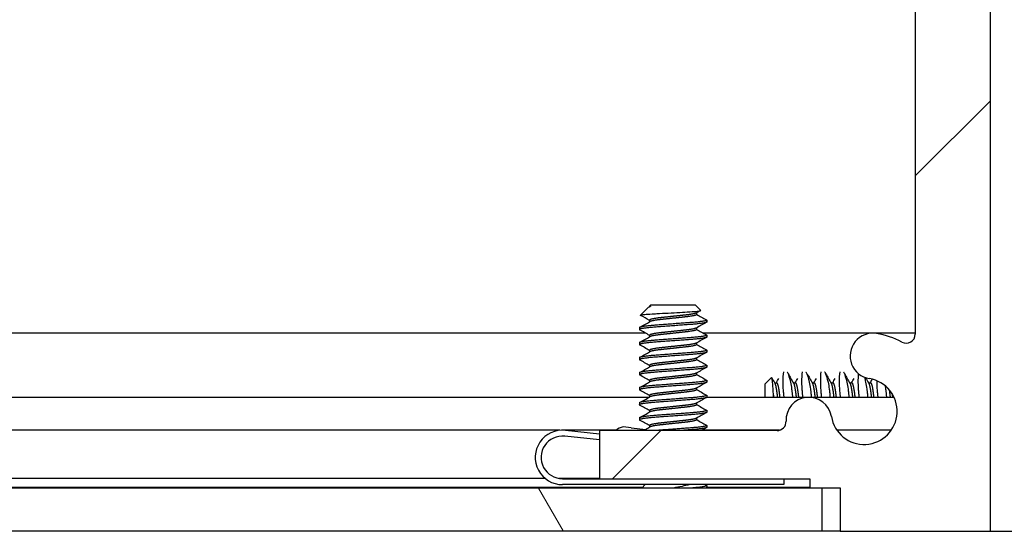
# Model space of a CAD drawing. Header units: millimetres. Extents: x 80 to 2248, y 80 to 1719.
# Tile 30 of 67: x 724 to 766, y 1458 to 1479. Entities that reach past the tile are written whole.
import ezdxf

# ---------------------------------------------------------------- set-up
doc = ezdxf.new("R2010")
doc.units = ezdxf.units.MM
doc.header["$LTSCALE"] = 8.333333
doc.layers.add('Hatch (ANSI)', color=7, linetype='Continuous', lineweight=18)
doc.layers.add('Visible (ANSI)', color=7, linetype='Continuous', lineweight=25)

msp = doc.modelspace()

# ---------------------------------------------------------------- hatches: boundary and pattern name
at = {"layer": 'Hatch (ANSI)'}
h = msp.add_hatch(dxfattribs=at)
h.set_pattern_fill('ANSI31', color=256, scale=211.666667, style=0)
h.set_pattern_definition([(45, (0, 0), (-18.70887, 18.70887), [])])
edge = h.paths.add_edge_path()
edge.add_line((758.7119, 1459.6636), (758.7119, 1457.8346))
edge.add_line((758.7119, 1457.8346), (765.0619, 1457.8346))
edge.add_line((765.0619, 1457.8346), (765.0619, 1590.4226))
edge.add_line((765.0619, 1590.4226), (758.7119, 1590.4226))
edge.add_line((758.7119, 1590.4226), (758.7119, 1588.5936))
edge.add_line((758.7119, 1588.5936), (757.4419, 1588.5936))
edge.add_line((757.4419, 1588.5936), (757.4419, 1588.2126))
edge.add_line((757.4419, 1588.2126), (748.5519, 1588.2126))
edge.add_line((748.5519, 1588.2126), (748.5519, 1586.1806))
edge.add_line((748.5519, 1586.1806), (756.0506, 1586.1806))
edge.add_ellipse((756.0506, 1585.7996), major_axis=(0.381, 0), ratio=1, start_angle=357.54327, end_angle=450, ccw=False)
edge.add_ellipse((757.3956, 1585.7419), major_axis=(-0.0414, -0.9643), ratio=1, start_angle=270, end_angle=443.33968)
edge.add_ellipse((759.7279, 1585.3676), major_axis=(0.2214, 1.3794), ratio=1, start_angle=198.23411, end_angle=450, ccw=False)
edge.add_ellipse((760.1022, 1583.0352), major_axis=(-0.953, -0.1529), ratio=1, start_angle=270, end_angle=450)
edge.add_ellipse((759.7279, 1585.3676), major_axis=(3.2854, 0.5272), ratio=1, start_angle=270, end_angle=289.53257)
edge.add_ellipse((761.5059, 1582.1132), major_axis=(0.3344, 0.1827), ratio=1, start_angle=331.35038, end_angle=450, ccw=False)
edge.add_line((761.8869, 1582.1132), (761.8869, 1466.1439))
edge.add_ellipse((761.5059, 1466.1439), major_axis=(0, -0.381), ratio=1, start_angle=331.35038, end_angle=450, ccw=False)
edge.add_ellipse((759.7279, 1462.8896), major_axis=(-2.92, 1.5953), ratio=1, start_angle=270, end_angle=289.53257)
edge.add_ellipse((760.1022, 1465.2219), major_axis=(-0.953, 0.1529), ratio=1, start_angle=270, end_angle=450)
edge.add_ellipse((759.7279, 1462.8896), major_axis=(1.3794, -0.2214), ratio=1, start_angle=198.23411, end_angle=450, ccw=False)
edge.add_ellipse((757.3956, 1462.5153), major_axis=(-0.1529, 0.953), ratio=1, start_angle=270, end_angle=443.33968)
edge.add_ellipse((756.0506, 1462.4576), major_axis=(0.0163, -0.3806), ratio=1, start_angle=357.54327, end_angle=450, ccw=False)
edge.add_line((756.0506, 1462.0766), (748.5519, 1462.0766))
edge.add_line((748.5519, 1462.0766), (748.5519, 1460.0446))
edge.add_line((748.5519, 1460.0446), (757.4419, 1460.0446))
edge.add_line((757.4419, 1460.0446), (757.4419, 1459.6636))
edge.add_line((757.4419, 1459.6636), (758.7119, 1459.6636))
h = msp.add_hatch(dxfattribs=at)
h.set_pattern_fill('ANSI31', color=256, scale=211.666667, angle=75, style=0)
h.set_pattern_definition([(120, (0, 0), (-22.9136, -13.22917), [])])
h.paths.add_polyline_path([(350.5162, 1459.6511), (350.5162, 1457.8477), (757.9576, 1457.8477), (757.9576, 1459.6511)])

# ---------------------------------------------------------------- linework, layer by layer
at = {"layer": 'Visible (ANSI)'}
for p, q in [((765.0619, 1457.8346), (765.0619, 1590.4226)), ((761.8869, 1582.1132), (761.8869, 1466.1439)), ((750.5922, 1467.2526), (750.2871, 1466.9475)), ((750.6445, 1467.2897), (750.6815, 1467.3105)), ((750.7123, 1467.3727), (750.6656, 1467.326)), ((750.7197, 1467.326), (750.6656, 1467.326)), ((750.6656, 1467.326), (750.6656, 1467.3015)), ((752.6046, 1467.3727), (750.7123, 1467.3727)), ((752.6046, 1467.3727), (752.8255, 1467.1518)), ((750.6656, 1466.7377), (750.6656, 1466.6665)), ((752.6512, 1467.0469), (752.6512, 1466.9758)), ((753.0808, 1466.7377), (753.0808, 1466.6583)), ((750.236, 1466.4202), (750.236, 1466.3408)), ((752.6512, 1466.4119), (752.6512, 1466.3408)), ((657.0949, 1466.2002), (750.4772, 1466.2002)), ((750.6656, 1466.1027), (750.6656, 1466.0315)), ((752.9164, 1466.2002), (761.8869, 1466.2002)), ((753.0808, 1466.1027), (753.0808, 1466.0233)), ((750.236, 1465.7852), (750.236, 1465.7058)), ((750.6656, 1465.4677), (750.6656, 1465.3965)), ((752.6512, 1465.7769), (752.6512, 1465.7058)), ((753.0808, 1465.4677), (753.0808, 1465.3883)), ((750.236, 1465.1502), (750.236, 1465.0708)), ((752.6512, 1465.1419), (752.6512, 1465.0708)), ((750.6656, 1464.8327), (750.6656, 1464.7615)), ((753.0808, 1464.8327), (753.0808, 1464.7533)), ((750.236, 1464.5152), (750.236, 1464.4358)), ((752.6512, 1464.5069), (752.6512, 1464.4358)), ((755.5369, 1464.0338), (755.8131, 1464.3099)), ((750.236, 1463.8802), (750.236, 1463.8008)), ((750.6656, 1464.1977), (750.6656, 1464.1265)), ((752.6512, 1463.8719), (752.6512, 1463.8008)), ((753.0808, 1464.1977), (753.0808, 1464.1183)), ((755.5369, 1464.0338), (755.5369, 1463.4936)), ((755.945, 1464.0921), (756.033, 1464.0921)), ((756.7387, 1464.0921), (756.8268, 1464.0921)), ((757.5325, 1464.0921), (757.6205, 1464.0921)), ((758.3262, 1464.0921), (758.4143, 1464.0921)), ((759.12, 1464.0921), (759.208, 1464.0921)), ((759.9137, 1464.0921), (760.0018, 1464.0921)), ((657.2593, 1463.4936), (750.6656, 1463.4936)), ((750.6656, 1463.5627), (750.6656, 1463.4915)), ((753.0808, 1463.5627), (753.0808, 1463.4833)), ((753.0808, 1463.4936), (760.9876, 1463.4936)), ((750.236, 1463.2452), (750.236, 1463.1658)), ((752.6512, 1463.2369), (752.6512, 1463.1658)), ((750.236, 1462.6102), (750.236, 1462.5308)), ((750.6656, 1462.9277), (750.6656, 1462.8565)), ((752.6512, 1462.6019), (752.6512, 1462.5308)), ((753.0808, 1462.9277), (753.0808, 1462.8483)), ((749.8926, 1462.1912), (749.5516, 1462.2279)), ((749.8926, 1462.1912), (750.5057, 1462.1253)), ((750.6656, 1462.2927), (750.6656, 1462.2215)), ((753.0808, 1462.2927), (753.0808, 1462.2133)), ((746.8809, 1462.0897), (659.0869, 1462.0897)), ((748.5519, 1461.6816), (747.0831, 1461.8394)), ((749.2525, 1462.0897), (747.093, 1462.0897)), ((747.1098, 1462.088), (748.5519, 1461.933)), ((756.0506, 1462.0766), (748.5519, 1462.0766)), ((748.5519, 1462.0766), (748.5519, 1460.0446)), ((756.1497, 1462.0897), (752.8698, 1462.0897)), ((756.1333, 1462.0857), (756.135, 1462.088)), ((756.135, 1462.088), (756.137, 1462.0865)), ((760.8733, 1462.0897), (758.5826, 1462.0897)), ((746.2549, 1460.0577), (659.0869, 1460.0577)), ((748.5519, 1460.0577), (746.8339, 1460.0577)), ((757.9576, 1459.6511), (350.5162, 1459.6511)), ((750.3632, 1459.6767), (657.2593, 1459.6767)), ((746.9869, 1460.0446), (748.5519, 1460.0446)), ((756.3369, 1459.7946), (746.9869, 1459.7946)), ((748.5519, 1460.0446), (757.4419, 1460.0446)), ((750.4811, 1459.7946), (750.3376, 1459.6511)), ((753.0701, 1459.6617), (753.0511, 1459.6511)), ((753.0808, 1459.7527), (753.0808, 1459.6733)), ((757.4419, 1459.6767), (753.0808, 1459.6767)), ((756.3369, 1460.0446), (756.3369, 1459.7946)), ((757.4419, 1460.0446), (757.4419, 1459.6636)), ((757.4419, 1459.6636), (758.7119, 1459.6636)), ((757.9576, 1457.8477), (757.9576, 1459.6511)), ((758.7119, 1459.6511), (757.9576, 1459.6511)), ((758.7119, 1459.6636), (758.7119, 1457.8346)), ((350.5162, 1457.8477), (757.9576, 1457.8477)), ((757.9576, 1457.8477), (758.7119, 1457.8477)), ((758.7119, 1457.8346), (765.0619, 1457.8346)), ((765.0619, 1457.8346), (765.0619, 1457.825)), ((765.0619, 1457.825), (766.2369, 1457.825))]:
    msp.add_line(p, q, dxfattribs=at)
for centre, radius, start, end in [((760.1022, 1465.2219), 0.9652, 80.88295, 260.88295), ((759.7279, 1462.8896), 3.3274, 61.35038, 80.88295), ((761.5059, 1466.1439), 0.381, 241.35038, 0), ((759.7279, 1462.8896), 1.397, 189.11705, 80.88295), ((757.3956, 1462.5153), 0.9652, 9.11705, 182.45673), ((749.6441, 1461.635), 0.6, 98.86585, 132.61719), ((756.0506, 1462.4576), 0.381, 270, 2.45673), ((746.9869, 1460.9446), 1.15, 83.86585, 270), ((746.9869, 1460.9446), 0.9, 83.86585, 270)]:
    msp.add_arc(centre, radius, start, end, dxfattribs=at)
for points, knots in [([(750.2871, 1466.9475), (750.2939, 1466.9543), (750.3258, 1466.9604), (750.3982, 1466.9712), (750.452, 1466.9772), (750.6134, 1466.9918), (750.7323, 1467.0002), (750.9384, 1467.0121), (751.0123, 1467.0158), (751.2434, 1467.0277), (751.409, 1467.0363), (751.7423, 1467.0541), (751.9067, 1467.063), (752.181, 1467.0783), (752.3296, 1467.0858), (752.5748, 1467.104), (752.6608, 1467.1123), (752.7595, 1467.126), (752.7874, 1467.1312), (752.8276, 1467.1428), (752.8292, 1467.1481), (752.8255, 1467.1518)], [-0.3275077, -0.3275077, -0.3275077, -0.3275077, -0.298679, -0.298679, -0.26513723, -0.26513723, -0.21824944, -0.21824944, -0.19498337, -0.19498337, -0.1484776, -0.1484776, -0.10250817, -0.10250817, -0.06653819, -0.06653819, -0.03897493, -0.03897493, -0.02198565, -0.02198565, -0.000001, -0.000001, -0.000001, -0.000001]), ([(755.9019, 1463.5733), (755.901, 1463.5875), (755.9001, 1463.6015), (755.8891, 1463.7728), (755.879, 1463.9243), (755.8587, 1464.1399), (755.8495, 1464.2105), (755.8289, 1464.3103), (755.8196, 1464.3164), (755.8131, 1464.3099)], [-0.10890988, -0.10890988, -0.10890988, -0.10890988, -0.10545875, -0.10545875, -0.06644341, -0.06644341, -0.03659642, -0.03659642, -0.000001, -0.000001, -0.000001, -0.000001]), ([(756.35, 1463.4936), (756.3479, 1463.5115), (756.3459, 1463.5294), (756.3418, 1463.5669), (756.3397, 1463.5866), (756.3371, 1463.612), (756.3365, 1463.6179), (756.3356, 1463.6275), (756.3352, 1463.6311), (756.3345, 1463.6382), (756.3342, 1463.6415), (756.3334, 1463.6492), (756.333, 1463.6535), (756.332, 1463.6648), (756.3313, 1463.6717), (756.3273, 1463.7156), (756.3243, 1463.7518), (756.3135, 1463.8979), (756.3095, 1464.0014), (756.3049, 1464.2846), (756.313, 1464.4391), (756.3308, 1464.5534)], [-0.15315129, -0.15315129, -0.15315129, -0.15315129, -0.14718085, -0.14718085, -0.14052602, -0.14052602, -0.13850239, -0.13850239, -0.13723881, -0.13723881, -0.13607836, -0.13607836, -0.13459399, -0.13459399, -0.13217262, -0.13217262, -0.11932022, -0.11932022, -0.07941382, -0.07941382, -0.00024422, -0.00024422, -0.00024422, -0.00024422]), ([(756.478, 1464.5534), (756.5306, 1464.4454), (756.5789, 1464.301), (756.6373, 1464.0317), (756.6541, 1463.9309), (756.6746, 1463.7767), (756.6803, 1463.7293), (756.6863, 1463.6725), (756.6871, 1463.6643), (756.6883, 1463.6521), (756.6887, 1463.6481), (756.6894, 1463.641), (756.6897, 1463.6379), (756.6904, 1463.6314), (756.6907, 1463.628), (756.6916, 1463.619), (756.6921, 1463.6135), (756.6941, 1463.591), (756.6956, 1463.574), (756.6988, 1463.5359), (756.7004, 1463.5148), (756.702, 1463.4936)], [-0.29256822, -0.29256822, -0.29256822, -0.29256822, -0.21664548, -0.21664548, -0.17643361, -0.17643361, -0.15924106, -0.15924106, -0.15634345, -0.15634345, -0.15494729, -0.15494729, -0.15386485, -0.15386485, -0.15267712, -0.15267712, -0.15075501, -0.15075501, -0.1449041, -0.1449041, -0.13776107, -0.13776107, -0.13776107, -0.13776107]), ([(757.1438, 1463.4936), (757.1417, 1463.5115), (757.1396, 1463.5294), (757.1355, 1463.5669), (757.1334, 1463.5866), (757.1309, 1463.612), (757.1303, 1463.6179), (757.1293, 1463.6275), (757.1289, 1463.6311), (757.1283, 1463.6382), (757.1279, 1463.6415), (757.1272, 1463.6492), (757.1268, 1463.6535), (757.1257, 1463.6648), (757.1251, 1463.6717), (757.1211, 1463.7156), (757.1181, 1463.7518), (757.1073, 1463.8979), (757.1032, 1464.0014), (757.0987, 1464.2846), (757.1068, 1464.4391), (757.1246, 1464.5534)], [-0.15315129, -0.15315129, -0.15315129, -0.15315129, -0.14718085, -0.14718085, -0.14052602, -0.14052602, -0.13850239, -0.13850239, -0.13723881, -0.13723881, -0.13607836, -0.13607836, -0.13459399, -0.13459399, -0.13217262, -0.13217262, -0.11932022, -0.11932022, -0.07941382, -0.07941382, -0.00024422, -0.00024422, -0.00024422, -0.00024422]), ([(757.2718, 1464.5534), (757.3244, 1464.4454), (757.3726, 1464.301), (757.4311, 1464.0317), (757.4478, 1463.9309), (757.4684, 1463.7767), (757.474, 1463.7293), (757.48, 1463.6725), (757.4809, 1463.6643), (757.4821, 1463.6521), (757.4825, 1463.6481), (757.4832, 1463.641), (757.4835, 1463.6379), (757.4841, 1463.6314), (757.4845, 1463.628), (757.4853, 1463.619), (757.4858, 1463.6135), (757.4879, 1463.591), (757.4894, 1463.574), (757.4926, 1463.5359), (757.4942, 1463.5148), (757.4957, 1463.4936)], [-0.29256822, -0.29256822, -0.29256822, -0.29256822, -0.21664548, -0.21664548, -0.17643361, -0.17643361, -0.15924106, -0.15924106, -0.15634345, -0.15634345, -0.15494729, -0.15494729, -0.15386485, -0.15386485, -0.15267712, -0.15267712, -0.15075501, -0.15075501, -0.1449041, -0.1449041, -0.13776107, -0.13776107, -0.13776107, -0.13776107]), ([(757.9375, 1463.4936), (757.9354, 1463.5115), (757.9334, 1463.5294), (757.9293, 1463.5669), (757.9272, 1463.5866), (757.9246, 1463.612), (757.924, 1463.6179), (757.9231, 1463.6275), (757.9227, 1463.6311), (757.922, 1463.6382), (757.9217, 1463.6415), (757.9209, 1463.6492), (757.9205, 1463.6535), (757.9195, 1463.6648), (757.9188, 1463.6717), (757.9148, 1463.7156), (757.9118, 1463.7518), (757.901, 1463.8979), (757.897, 1464.0014), (757.8924, 1464.2846), (757.9005, 1464.4391), (757.9183, 1464.5534)], [-0.15315129, -0.15315129, -0.15315129, -0.15315129, -0.14718085, -0.14718085, -0.14052602, -0.14052602, -0.13850239, -0.13850239, -0.13723881, -0.13723881, -0.13607836, -0.13607836, -0.13459399, -0.13459399, -0.13217262, -0.13217262, -0.11932022, -0.11932022, -0.07941382, -0.07941382, -0.00024422, -0.00024422, -0.00024422, -0.00024422]), ([(758.0655, 1464.5534), (758.1181, 1464.4454), (758.1664, 1464.301), (758.2248, 1464.0317), (758.2416, 1463.9309), (758.2621, 1463.7767), (758.2678, 1463.7293), (758.2738, 1463.6725), (758.2746, 1463.6643), (758.2758, 1463.6521), (758.2762, 1463.6481), (758.2769, 1463.641), (758.2772, 1463.6379), (758.2779, 1463.6314), (758.2782, 1463.628), (758.2791, 1463.619), (758.2796, 1463.6135), (758.2816, 1463.591), (758.2831, 1463.574), (758.2863, 1463.5359), (758.2879, 1463.5148), (758.2895, 1463.4936)], [-0.29256822, -0.29256822, -0.29256822, -0.29256822, -0.21664548, -0.21664548, -0.17643361, -0.17643361, -0.15924106, -0.15924106, -0.15634345, -0.15634345, -0.15494729, -0.15494729, -0.15386485, -0.15386485, -0.15267712, -0.15267712, -0.15075501, -0.15075501, -0.1449041, -0.1449041, -0.13776107, -0.13776107, -0.13776107, -0.13776107]), ([(758.7313, 1463.4936), (758.7292, 1463.5115), (758.7271, 1463.5294), (758.723, 1463.5669), (758.7209, 1463.5866), (758.7184, 1463.612), (758.7178, 1463.6179), (758.7168, 1463.6275), (758.7164, 1463.6311), (758.7158, 1463.6382), (758.7154, 1463.6415), (758.7147, 1463.6492), (758.7143, 1463.6535), (758.7132, 1463.6648), (758.7126, 1463.6717), (758.7086, 1463.7156), (758.7056, 1463.7518), (758.6948, 1463.8979), (758.6907, 1464.0014), (758.6862, 1464.2846), (758.6943, 1464.4391), (758.7121, 1464.5534)], [-0.15315129, -0.15315129, -0.15315129, -0.15315129, -0.14718085, -0.14718085, -0.14052602, -0.14052602, -0.13850239, -0.13850239, -0.13723881, -0.13723881, -0.13607836, -0.13607836, -0.13459399, -0.13459399, -0.13217262, -0.13217262, -0.11932022, -0.11932022, -0.07941382, -0.07941382, -0.00024422, -0.00024422, -0.00024422, -0.00024422]), ([(758.8593, 1464.5534), (758.9119, 1464.4454), (758.9601, 1464.301), (759.0186, 1464.0317), (759.0353, 1463.9309), (759.0559, 1463.7767), (759.0615, 1463.7293), (759.0675, 1463.6725), (759.0684, 1463.6643), (759.0696, 1463.6521), (759.07, 1463.6481), (759.0707, 1463.641), (759.071, 1463.6379), (759.0716, 1463.6314), (759.072, 1463.628), (759.0728, 1463.619), (759.0733, 1463.6135), (759.0754, 1463.591), (759.0769, 1463.574), (759.0801, 1463.5359), (759.0817, 1463.5148), (759.0832, 1463.4936)], [-0.29256822, -0.29256822, -0.29256822, -0.29256822, -0.21664548, -0.21664548, -0.17643361, -0.17643361, -0.15924106, -0.15924106, -0.15634345, -0.15634345, -0.15494729, -0.15494729, -0.15386485, -0.15386485, -0.15267712, -0.15267712, -0.15075501, -0.15075501, -0.1449041, -0.1449041, -0.13776107, -0.13776107, -0.13776107, -0.13776107]), ([(759.525, 1463.4936), (759.5229, 1463.5115), (759.5209, 1463.5294), (759.5168, 1463.5669), (759.5147, 1463.5866), (759.5121, 1463.612), (759.5115, 1463.6179), (759.5106, 1463.6275), (759.5102, 1463.6311), (759.5095, 1463.6382), (759.5092, 1463.6415), (759.5084, 1463.6492), (759.508, 1463.6535), (759.507, 1463.6648), (759.5063, 1463.6717), (759.5023, 1463.7156), (759.4993, 1463.7518), (759.4885, 1463.8979), (759.4845, 1464.0014), (759.4806, 1464.2428), (759.485, 1464.3688), (759.4954, 1464.4713)], [-0.15315129, -0.15315129, -0.15315129, -0.15315129, -0.14718085, -0.14718085, -0.14052602, -0.14052602, -0.13850239, -0.13850239, -0.13723881, -0.13723881, -0.13607836, -0.13607836, -0.13459399, -0.13459399, -0.13217262, -0.13217262, -0.11932022, -0.11932022, -0.07941382, -0.07941382, -0.01783458, -0.01783458, -0.01783458, -0.01783458]), ([(759.7397, 1464.3274), (759.7586, 1464.2656), (759.7762, 1464.1979), (759.8123, 1464.0317), (759.8291, 1463.9309), (759.8496, 1463.7767), (759.8553, 1463.7293), (759.8613, 1463.6725), (759.8621, 1463.6643), (759.8633, 1463.6521), (759.8637, 1463.6481), (759.8644, 1463.641), (759.8647, 1463.6379), (759.8654, 1463.6314), (759.8657, 1463.628), (759.8666, 1463.619), (759.8671, 1463.6135), (759.8691, 1463.591), (759.8706, 1463.574), (759.8738, 1463.5359), (759.8754, 1463.5148), (759.877, 1463.4936)], [-0.24814887, -0.24814887, -0.24814887, -0.24814887, -0.21664548, -0.21664548, -0.17643361, -0.17643361, -0.15924106, -0.15924106, -0.15634345, -0.15634345, -0.15494729, -0.15494729, -0.15386485, -0.15386485, -0.15267712, -0.15267712, -0.15075501, -0.15075501, -0.1449041, -0.1449041, -0.13776107, -0.13776107, -0.13776107, -0.13776107]), ([(760.3188, 1463.4936), (760.3167, 1463.5115), (760.3146, 1463.5294), (760.3105, 1463.5669), (760.3084, 1463.5866), (760.3059, 1463.612), (760.3053, 1463.6179), (760.3043, 1463.6275), (760.3039, 1463.6311), (760.3033, 1463.6382), (760.3029, 1463.6415), (760.3022, 1463.6492), (760.3018, 1463.6535), (760.3007, 1463.6648), (760.3001, 1463.6717), (760.2961, 1463.7156), (760.2931, 1463.7518), (760.2823, 1463.8979), (760.2782, 1464.0014), (760.2763, 1464.1231), (760.2761, 1464.1492), (760.2761, 1464.1745)], [-0.153151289, -0.153151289, -0.153151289, -0.153151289, -0.147180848, -0.147180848, -0.140526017, -0.140526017, -0.138502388, -0.138502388, -0.13723881, -0.13723881, -0.136078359, -0.136078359, -0.134593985, -0.134593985, -0.132172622, -0.132172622, -0.119320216, -0.119320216, -0.07941382, -0.07941382, -0.068161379, -0.068161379, -0.068161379, -0.068161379]), ([(760.6156, 1463.9683), (760.6234, 1463.9214), (760.6305, 1463.873), (760.6434, 1463.7767), (760.649, 1463.7293), (760.655, 1463.6725), (760.6559, 1463.6643), (760.6571, 1463.6521), (760.6575, 1463.6481), (760.6582, 1463.641), (760.6585, 1463.6379), (760.6591, 1463.6314), (760.6595, 1463.628), (760.6603, 1463.619), (760.6608, 1463.6135), (760.6629, 1463.591), (760.6644, 1463.574), (760.6676, 1463.5359), (760.6692, 1463.5148), (760.6707, 1463.4936)], [-0.195058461, -0.195058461, -0.195058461, -0.195058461, -0.176433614, -0.176433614, -0.159241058, -0.159241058, -0.15634345, -0.15634345, -0.154947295, -0.154947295, -0.153864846, -0.153864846, -0.152677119, -0.152677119, -0.150755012, -0.150755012, -0.144904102, -0.144904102, -0.13776107, -0.13776107, -0.13776107, -0.13776107]), ([(755.9019, 1463.5733), (755.9024, 1463.5678), (755.9029, 1463.5623), (755.9051, 1463.5359), (755.9067, 1463.5148), (755.9082, 1463.4936)], [-0.1467832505, -0.1467832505, -0.1467832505, -0.1467832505, -0.1449041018, -0.1449041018, -0.1377610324, -0.1377610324, -0.1377610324, -0.1377610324]), ([(752.3699, 1459.7946), (752.2591, 1459.7643), (752.1357, 1459.741), (751.9239, 1459.6983), (751.7986, 1459.6744), (751.6688, 1459.6511)], [-0.074217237, -0.074217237, -0.074217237, -0.074217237, -0.041316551, -0.041316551, -0.001073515, -0.001073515, -0.001073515, -0.001073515])]:
    msp.add_open_spline(points, degree=3, knots=knots, dxfattribs=at)
for points in [[(750.7197, 1467.326), (750.6574, 1467.2993), (750.6143, 1467.2747), (750.5922, 1467.2526)], [(752.8215, 1467.1426), (752.7594, 1467.1078), (752.6974, 1467.0729), (752.6354, 1467.038)], [(750.2905, 1466.9397), (750.2858, 1466.9424), (750.2846, 1466.945), (750.2871, 1466.9475)], [(750.6656, 1466.7294), (750.5407, 1466.7998), (750.4156, 1466.8698), (750.2905, 1466.9397)], [(752.6512, 1466.984), (752.7907, 1466.9055), (752.9304, 1466.8274), (753.0701, 1466.7493)], [(750.2468, 1466.4318), (750.3918, 1466.5128), (750.5368, 1466.5939), (750.6815, 1466.6755)], [(750.6656, 1466.0944), (750.5262, 1466.173), (750.3865, 1466.2511), (750.2468, 1466.3292)], [(753.0701, 1466.6467), (752.9251, 1466.5656), (752.7801, 1466.4845), (752.6354, 1466.403)], [(752.6512, 1466.349), (752.7907, 1466.2705), (752.9304, 1466.1924), (753.0701, 1466.1143)], [(750.2468, 1465.7968), (750.3918, 1465.8778), (750.5368, 1465.9589), (750.6815, 1466.0405)], [(753.0701, 1466.0117), (752.9251, 1465.9306), (752.7801, 1465.8495), (752.6354, 1465.768)], [(750.6656, 1465.4594), (750.5262, 1465.538), (750.3865, 1465.6161), (750.2468, 1465.6942)], [(752.6512, 1465.714), (752.7907, 1465.6355), (752.9304, 1465.5574), (753.0701, 1465.4793)], [(750.2468, 1465.1618), (750.3918, 1465.2428), (750.5368, 1465.3239), (750.6815, 1465.4055)], [(750.6656, 1464.8244), (750.5262, 1464.903), (750.3865, 1464.9811), (750.2468, 1465.0592)], [(753.0701, 1465.3767), (752.9251, 1465.2956), (752.7801, 1465.2145), (752.6354, 1465.133)], [(752.6512, 1465.079), (752.7907, 1465.0005), (752.9304, 1464.9224), (753.0701, 1464.8443)], [(750.2468, 1464.5268), (750.3918, 1464.6078), (750.5368, 1464.6889), (750.6815, 1464.7705)], [(753.0701, 1464.7417), (752.9251, 1464.6606), (752.7801, 1464.5795), (752.6354, 1464.498)], [(750.6656, 1464.1894), (750.5262, 1464.268), (750.3865, 1464.3461), (750.2468, 1464.4242)], [(752.6512, 1464.444), (752.7907, 1464.3655), (752.9304, 1464.2874), (753.0701, 1464.2093)], [(755.8254, 1464.3047), (755.8691, 1464.2268), (755.9129, 1464.1489), (755.9568, 1464.0711)], [(756.0218, 1464.0921), (756.0574, 1464.1552), (756.0929, 1464.2183), (756.1284, 1464.2815)], [(756.3308, 1464.5534), (756.3312, 1464.5558), (756.3315, 1464.5582), (756.3319, 1464.5604)], [(756.4746, 1464.5604), (756.4757, 1464.5582), (756.4769, 1464.5558), (756.478, 1464.5534)], [(756.5222, 1464.4778), (756.5981, 1464.3421), (756.6742, 1464.2065), (756.7506, 1464.0711)], [(756.8156, 1464.0921), (756.8512, 1464.1552), (756.8867, 1464.2183), (756.9221, 1464.2815)], [(757.1246, 1464.5534), (757.1249, 1464.5558), (757.1253, 1464.5582), (757.1256, 1464.5604)], [(757.2683, 1464.5604), (757.2695, 1464.5582), (757.2706, 1464.5558), (757.2718, 1464.5534)], [(757.3159, 1464.4778), (757.3919, 1464.3421), (757.4679, 1464.2065), (757.5443, 1464.0711)], [(757.6093, 1464.0921), (757.6449, 1464.1552), (757.6804, 1464.2183), (757.7159, 1464.2815)], [(757.9183, 1464.5534), (757.9187, 1464.5558), (757.919, 1464.5582), (757.9194, 1464.5604)], [(758.0621, 1464.5604), (758.0632, 1464.5582), (758.0644, 1464.5558), (758.0655, 1464.5534)], [(758.1097, 1464.4778), (758.1856, 1464.3421), (758.2617, 1464.2065), (758.3381, 1464.0711)], [(758.4031, 1464.0921), (758.4387, 1464.1552), (758.4742, 1464.2183), (758.5096, 1464.2815)], [(758.7121, 1464.5534), (758.7124, 1464.5558), (758.7128, 1464.5582), (758.7131, 1464.5604)], [(758.8558, 1464.5604), (758.857, 1464.5582), (758.8581, 1464.5558), (758.8593, 1464.5534)], [(758.9034, 1464.4778), (758.9794, 1464.3421), (759.0554, 1464.2065), (759.1318, 1464.0711)], [(759.1968, 1464.0921), (759.2324, 1464.1552), (759.2679, 1464.2183), (759.3034, 1464.2815)], [(759.7924, 1464.3078), (759.8367, 1464.2288), (759.8811, 1464.1499), (759.9256, 1464.0711)], [(759.9906, 1464.0921), (760.0189, 1464.1423), (760.0471, 1464.1925), (760.0753, 1464.2427)], [(750.2468, 1463.8918), (750.3918, 1463.9728), (750.5368, 1464.0539), (750.6815, 1464.1355)], [(753.0701, 1464.1067), (752.9251, 1464.0256), (752.7801, 1463.9445), (752.6354, 1463.863)], [(752.6512, 1463.809), (752.7907, 1463.7305), (752.9304, 1463.6524), (753.0701, 1463.5743)], [(750.6656, 1463.5544), (750.5262, 1463.633), (750.3865, 1463.7111), (750.2468, 1463.7892)], [(750.2468, 1463.2568), (750.3918, 1463.3378), (750.5368, 1463.4189), (750.6815, 1463.5005)], [(753.0701, 1463.4717), (752.9251, 1463.3906), (752.7801, 1463.3095), (752.6354, 1463.228)], [(755.9042, 1463.4936), (755.9032, 1463.5205), (755.9024, 1463.5471), (755.9019, 1463.5733)], [(750.6656, 1462.9194), (750.5262, 1462.998), (750.3865, 1463.0761), (750.2468, 1463.1542)], [(752.6512, 1463.174), (752.7907, 1463.0955), (752.9304, 1463.0174), (753.0701, 1462.9393)], [(750.2468, 1462.6218), (750.3918, 1462.7028), (750.5368, 1462.7839), (750.6815, 1462.8655)], [(753.0701, 1462.8367), (752.9251, 1462.7556), (752.7801, 1462.6745), (752.6354, 1462.593)], [(750.6656, 1462.2844), (750.5262, 1462.363), (750.3865, 1462.4411), (750.2468, 1462.5192)], [(750.4962, 1462.1263), (750.558, 1462.161), (750.6198, 1462.1957), (750.6815, 1462.2305)], [(752.6512, 1462.539), (752.7907, 1462.4605), (752.9304, 1462.3824), (753.0701, 1462.3043)], [(753.0701, 1462.2017), (752.9955, 1462.16), (752.921, 1462.1183), (752.8465, 1462.0766)], [(753.0159, 1459.7946), (753.034, 1459.7845), (753.052, 1459.7744), (753.0701, 1459.7643)]]:
    msp.add_open_spline(points, degree=3, dxfattribs=at)
for points, weights in [([(750.7197, 1467.326), (750.695, 1467.3181), (750.6815, 1467.3105)], [0.941670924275, 0.948650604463, 0.961256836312]), ([(753.0701, 1466.7493), (753.0808, 1466.7433), (753.0808, 1466.7377)], [0.971473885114, 0.983771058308, 1]), ([(750.236, 1466.3408), (750.236, 1466.3352), (750.2468, 1466.3292)], [1, 0.983771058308, 0.971473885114]), ([(753.0701, 1466.1143), (753.0808, 1466.1083), (753.0808, 1466.1027)], [0.971473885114, 0.983771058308, 1]), ([(750.236, 1465.7058), (750.236, 1465.7002), (750.2468, 1465.6942)], [1, 0.983771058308, 0.971473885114]), ([(753.0701, 1465.4793), (753.0808, 1465.4733), (753.0808, 1465.4677)], [0.971473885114, 0.983771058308, 1]), ([(750.236, 1465.0708), (750.236, 1465.0652), (750.2468, 1465.0592)], [1, 0.983771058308, 0.971473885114]), ([(753.0701, 1464.8443), (753.0808, 1464.8383), (753.0808, 1464.8327)], [0.971473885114, 0.983771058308, 1]), ([(750.236, 1464.4358), (750.236, 1464.4302), (750.2468, 1464.4242)], [1, 0.983771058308, 0.971473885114]), ([(753.0701, 1464.2093), (753.0808, 1464.2033), (753.0808, 1464.1977)], [0.971473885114, 0.983771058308, 1]), ([(750.236, 1463.8008), (750.236, 1463.7952), (750.2468, 1463.7892)], [1, 0.983771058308, 0.971473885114]), ([(753.0701, 1463.5743), (753.0808, 1463.5683), (753.0808, 1463.5627)], [0.971473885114, 0.983771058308, 1]), ([(760.9081, 1463.6371), (760.9171, 1463.5689), (760.9263, 1463.4936)], [0.981507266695, 0.971542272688, 0.966652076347]), ([(750.236, 1463.1658), (750.236, 1463.1602), (750.2468, 1463.1542)], [1, 0.983771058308, 0.971473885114]), ([(753.0701, 1462.9393), (753.0808, 1462.9333), (753.0808, 1462.9277)], [0.971473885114, 0.983771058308, 1]), ([(750.236, 1462.5308), (750.236, 1462.5252), (750.2468, 1462.5192)], [1, 0.983771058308, 0.971473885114]), ([(753.0701, 1462.3043), (753.0808, 1462.2983), (753.0808, 1462.2927)], [0.971473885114, 0.983771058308, 1]), ([(753.0808, 1459.7527), (753.0808, 1459.7025), (752.425, 1459.6511)], [1, 0.872099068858, 0.988403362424]), ([(753.0808, 1459.6733), (753.0808, 1459.6627), (753.0436, 1459.6511)], [1, 0.97005869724, 0.953500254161]), ([(753.0701, 1459.7643), (753.0808, 1459.7583), (753.0808, 1459.7527)], [0.971473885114, 0.983771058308, 1])]:
    msp.add_rational_spline(points, weights, degree=2, dxfattribs=at)
for points, weights, knots in [([(753.0808, 1466.7377), (753.0808, 1466.6848), (752.3696, 1466.6318), (751.6584, 1466.5789), (750.9472, 1466.526), (750.236, 1466.4731), (750.236, 1466.4202)], [1, 0.866025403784, 1, 0.866025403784, 1, 0.866025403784, 1], [0.0625, 0.0625, 0.0625, 0.072916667, 0.072916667, 0.083333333, 0.083333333, 0.09375, 0.09375, 0.09375]), ([(751.6584, 1466.8964), (751.3924, 1466.8681), (751.162, 1466.8435), (750.6656, 1466.7906), (750.6656, 1466.7377)], [0.933012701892, 0.933012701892, 1, 0.866025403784, 1], [0.078125, 0.078125, 0.078125, 0.083333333, 0.083333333, 0.09375, 0.09375, 0.09375]), ([(751.6584, 1466.817), (751.3924, 1466.7887), (751.162, 1466.7641), (750.7635, 1466.7216), (750.6815, 1466.6755)], [0.933012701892, 0.933012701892, 1, 0.889515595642, 0.961256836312], [0.078125, 0.078125, 0.078125, 0.083333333, 0.083333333, 0.091923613, 0.091923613, 0.091923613]), ([(752.6354, 1467.038), (752.5534, 1466.9918), (752.1548, 1466.9493), (751.9245, 1466.9248), (751.6584, 1466.8964)], [0.961256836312, 0.889515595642, 1, 0.933012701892, 0.933012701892], [0.064326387, 0.064326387, 0.064326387, 0.072916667, 0.072916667, 0.078125, 0.078125, 0.078125]), ([(752.6512, 1466.9758), (752.6512, 1466.9229), (752.1548, 1466.87), (751.9245, 1466.8454), (751.6584, 1466.817)], [1, 0.866025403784, 1, 0.933012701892, 0.933012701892], [0.0625, 0.0625, 0.0625, 0.072916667, 0.072916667, 0.078125, 0.078125, 0.078125]), ([(753.0808, 1466.6583), (753.0808, 1466.6054), (752.3696, 1466.5525), (751.6584, 1466.4995), (750.9472, 1466.4466), (750.236, 1466.3937), (750.236, 1466.3408)], [1, 0.866025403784, 1, 0.866025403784, 1, 0.866025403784, 1], [0.125, 0.125, 0.125, 0.135416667, 0.135416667, 0.145833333, 0.145833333, 0.15625, 0.15625, 0.15625]), ([(752.6354, 1466.403), (752.5534, 1466.3568), (752.1548, 1466.3143), (751.9245, 1466.2898), (751.6584, 1466.2614)], [0.961256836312, 0.889515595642, 1, 0.933012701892, 0.933012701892], [0.126826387, 0.126826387, 0.126826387, 0.135416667, 0.135416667, 0.140625, 0.140625, 0.140625]), ([(752.6512, 1466.3408), (752.6512, 1466.2879), (752.1548, 1466.235), (751.9245, 1466.2104), (751.6584, 1466.182)], [1, 0.866025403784, 1, 0.933012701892, 0.933012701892], [0.125, 0.125, 0.125, 0.135416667, 0.135416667, 0.140625, 0.140625, 0.140625]), ([(753.0808, 1466.1027), (753.0808, 1466.0498), (752.3696, 1465.9968), (751.6584, 1465.9439), (750.9472, 1465.891), (750.236, 1465.8381), (750.236, 1465.7852)], [1, 0.866025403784, 1, 0.866025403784, 1, 0.866025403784, 1], [0.125, 0.125, 0.125, 0.135416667, 0.135416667, 0.145833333, 0.145833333, 0.15625, 0.15625, 0.15625]), ([(753.0808, 1466.0233), (753.0808, 1465.9704), (752.3696, 1465.9175), (751.6584, 1465.8645), (750.9472, 1465.8116), (750.236, 1465.7587), (750.236, 1465.7058)], [1, 0.866025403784, 1, 0.866025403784, 1, 0.866025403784, 1], [0.1875, 0.1875, 0.1875, 0.197916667, 0.197916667, 0.208333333, 0.208333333, 0.21875, 0.21875, 0.21875]), ([(751.6584, 1466.2614), (751.3924, 1466.2331), (751.162, 1466.2085), (750.6656, 1466.1556), (750.6656, 1466.1027)], [0.933012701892, 0.933012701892, 1, 0.866025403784, 1], [0.140625, 0.140625, 0.140625, 0.145833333, 0.145833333, 0.15625, 0.15625, 0.15625]), ([(751.6584, 1466.182), (751.3924, 1466.1537), (751.162, 1466.1291), (750.7635, 1466.0866), (750.6815, 1466.0405)], [0.933012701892, 0.933012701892, 1, 0.889515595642, 0.961256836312], [0.140625, 0.140625, 0.140625, 0.145833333, 0.145833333, 0.154423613, 0.154423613, 0.154423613]), ([(753.0808, 1465.4677), (753.0808, 1465.4148), (752.3696, 1465.3618), (751.6584, 1465.3089), (750.9472, 1465.256), (750.236, 1465.2031), (750.236, 1465.1502)], [1, 0.866025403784, 1, 0.866025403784, 1, 0.866025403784, 1], [0.1875, 0.1875, 0.1875, 0.197916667, 0.197916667, 0.208333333, 0.208333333, 0.21875, 0.21875, 0.21875]), ([(751.6584, 1465.6264), (751.3924, 1465.5981), (751.162, 1465.5735), (750.6656, 1465.5206), (750.6656, 1465.4677)], [0.933012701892, 0.933012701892, 1, 0.866025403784, 1], [0.203125, 0.203125, 0.203125, 0.208333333, 0.208333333, 0.21875, 0.21875, 0.21875]), ([(751.6584, 1465.547), (751.3924, 1465.5187), (751.162, 1465.4941), (750.7635, 1465.4516), (750.6815, 1465.4055)], [0.933012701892, 0.933012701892, 1, 0.889515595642, 0.961256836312], [0.203125, 0.203125, 0.203125, 0.208333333, 0.208333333, 0.216923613, 0.216923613, 0.216923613]), ([(752.6354, 1465.768), (752.5534, 1465.7218), (752.1548, 1465.6793), (751.9245, 1465.6548), (751.6584, 1465.6264)], [0.961256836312, 0.889515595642, 1, 0.933012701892, 0.933012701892], [0.189326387, 0.189326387, 0.189326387, 0.197916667, 0.197916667, 0.203125, 0.203125, 0.203125]), ([(752.6512, 1465.7058), (752.6512, 1465.6529), (752.1548, 1465.6), (751.9245, 1465.5754), (751.6584, 1465.547)], [1, 0.866025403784, 1, 0.933012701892, 0.933012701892], [0.1875, 0.1875, 0.1875, 0.197916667, 0.197916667, 0.203125, 0.203125, 0.203125]), ([(753.0808, 1465.3883), (753.0808, 1465.3354), (752.3696, 1465.2825), (751.6584, 1465.2295), (750.9472, 1465.1766), (750.236, 1465.1237), (750.236, 1465.0708)], [1, 0.866025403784, 1, 0.866025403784, 1, 0.866025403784, 1], [0.25, 0.25, 0.25, 0.260416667, 0.260416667, 0.270833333, 0.270833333, 0.28125, 0.28125, 0.28125]), ([(752.6354, 1465.133), (752.5534, 1465.0868), (752.1548, 1465.0443), (751.9245, 1465.0198), (751.6584, 1464.9914)], [0.961256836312, 0.889515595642, 1, 0.933012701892, 0.933012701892], [0.251826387, 0.251826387, 0.251826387, 0.260416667, 0.260416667, 0.265625, 0.265625, 0.265625]), ([(752.6512, 1465.0708), (752.6512, 1465.0179), (752.1548, 1464.965), (751.9245, 1464.9404), (751.6584, 1464.912)], [1, 0.866025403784, 1, 0.933012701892, 0.933012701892], [0.25, 0.25, 0.25, 0.260416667, 0.260416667, 0.265625, 0.265625, 0.265625]), ([(753.0808, 1464.8327), (753.0808, 1464.7798), (752.3696, 1464.7268), (751.6584, 1464.6739), (750.9472, 1464.621), (750.236, 1464.5681), (750.236, 1464.5152)], [1, 0.866025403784, 1, 0.866025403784, 1, 0.866025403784, 1], [0.25, 0.25, 0.25, 0.260416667, 0.260416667, 0.270833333, 0.270833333, 0.28125, 0.28125, 0.28125]), ([(753.0808, 1464.7533), (753.0808, 1464.7004), (752.3696, 1464.6475), (751.6584, 1464.5945), (750.9472, 1464.5416), (750.236, 1464.4887), (750.236, 1464.4358)], [1, 0.866025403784, 1, 0.866025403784, 1, 0.866025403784, 1], [0.3125, 0.3125, 0.3125, 0.322916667, 0.322916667, 0.333333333, 0.333333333, 0.34375, 0.34375, 0.34375]), ([(751.6584, 1464.9914), (751.3924, 1464.9631), (751.162, 1464.9385), (750.6656, 1464.8856), (750.6656, 1464.8327)], [0.933012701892, 0.933012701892, 1, 0.866025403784, 1], [0.265625, 0.265625, 0.265625, 0.270833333, 0.270833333, 0.28125, 0.28125, 0.28125]), ([(751.6584, 1464.912), (751.3924, 1464.8837), (751.162, 1464.8591), (750.7635, 1464.8166), (750.6815, 1464.7705)], [0.933012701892, 0.933012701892, 1, 0.889515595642, 0.961256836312], [0.265625, 0.265625, 0.265625, 0.270833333, 0.270833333, 0.279423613, 0.279423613, 0.279423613]), ([(751.6584, 1464.3564), (751.3924, 1464.3281), (751.162, 1464.3035), (750.6656, 1464.2506), (750.6656, 1464.1977)], [0.933012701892, 0.933012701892, 1, 0.866025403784, 1], [0.328125, 0.328125, 0.328125, 0.333333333, 0.333333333, 0.34375, 0.34375, 0.34375]), ([(751.6584, 1464.277), (751.3924, 1464.2487), (751.162, 1464.2241), (750.7635, 1464.1816), (750.6815, 1464.1355)], [0.933012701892, 0.933012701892, 1, 0.889515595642, 0.961256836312], [0.328125, 0.328125, 0.328125, 0.333333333, 0.333333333, 0.341923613, 0.341923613, 0.341923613]), ([(752.6354, 1464.498), (752.5534, 1464.4518), (752.1548, 1464.4093), (751.9245, 1464.3848), (751.6584, 1464.3564)], [0.961256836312, 0.889515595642, 1, 0.933012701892, 0.933012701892], [0.314326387, 0.314326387, 0.314326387, 0.322916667, 0.322916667, 0.328125, 0.328125, 0.328125]), ([(752.6512, 1464.4358), (752.6512, 1464.3829), (752.1548, 1464.33), (751.9245, 1464.3054), (751.6584, 1464.277)], [1, 0.866025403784, 1, 0.933012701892, 0.933012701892], [0.3125, 0.3125, 0.3125, 0.322916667, 0.322916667, 0.328125, 0.328125, 0.328125]), ([(753.0808, 1464.1977), (753.0808, 1464.1448), (752.3696, 1464.0918), (751.6584, 1464.0389), (750.9472, 1463.986), (750.236, 1463.9331), (750.236, 1463.8802)], [1, 0.866025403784, 1, 0.866025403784, 1, 0.866025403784, 1], [0.3125, 0.3125, 0.3125, 0.322916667, 0.322916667, 0.333333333, 0.333333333, 0.34375, 0.34375, 0.34375]), ([(753.0808, 1464.1183), (753.0808, 1464.0654), (752.3696, 1464.0125), (751.6584, 1463.9595), (750.9472, 1463.9066), (750.236, 1463.8537), (750.236, 1463.8008)], [1, 0.866025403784, 1, 0.866025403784, 1, 0.866025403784, 1], [0.375, 0.375, 0.375, 0.385416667, 0.385416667, 0.395833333, 0.395833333, 0.40625, 0.40625, 0.40625]), ([(752.6354, 1463.863), (752.5534, 1463.8168), (752.1548, 1463.7743), (751.9245, 1463.7498), (751.6584, 1463.7214)], [0.961256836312, 0.889515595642, 1, 0.933012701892, 0.933012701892], [0.376826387, 0.376826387, 0.376826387, 0.385416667, 0.385416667, 0.390625, 0.390625, 0.390625]), ([(752.6512, 1463.8008), (752.6512, 1463.7479), (752.1548, 1463.695), (751.9245, 1463.6704), (751.6584, 1463.642)], [1, 0.866025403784, 1, 0.933012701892, 0.933012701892], [0.375, 0.375, 0.375, 0.385416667, 0.385416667, 0.390625, 0.390625, 0.390625]), ([(755.9568, 1464.0711), (755.996, 1464.0016), (756.033, 1463.736), (756.0483, 1463.6267), (756.0646, 1463.4936)], [0.972276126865, 0.942105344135, 1, 0.975331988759, 0.966652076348], [0.079225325, 0.079225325, 0.079225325, 0.086538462, 0.086538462, 0.089654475, 0.089654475, 0.089654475]), ([(756.033, 1464.0921), (756.0826, 1464.0921), (756.1322, 1463.736), (756.1475, 1463.6267), (756.1638, 1463.4936)], [1, 0.923879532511, 1, 0.975331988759, 0.966652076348], [0.076923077, 0.076923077, 0.076923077, 0.086538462, 0.086538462, 0.089654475, 0.089654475, 0.089654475]), ([(756.7506, 1464.0711), (756.7898, 1464.0016), (756.8268, 1463.736), (756.842, 1463.6267), (756.8583, 1463.4936)], [0.972276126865, 0.942105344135, 1, 0.975331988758, 0.966652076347], [0.156148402, 0.156148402, 0.156148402, 0.163461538, 0.163461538, 0.166577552, 0.166577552, 0.166577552]), ([(756.8268, 1464.0921), (756.8764, 1464.0921), (756.926, 1463.736), (756.9412, 1463.6267), (756.9575, 1463.4936)], [1, 0.923879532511, 1, 0.975331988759, 0.966652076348], [0.153846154, 0.153846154, 0.153846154, 0.163461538, 0.163461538, 0.166577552, 0.166577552, 0.166577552]), ([(757.5443, 1464.0711), (757.5835, 1464.0016), (757.6205, 1463.736), (757.6358, 1463.6267), (757.6521, 1463.4936)], [0.972276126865, 0.942105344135, 1, 0.975331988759, 0.966652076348], [0.233071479, 0.233071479, 0.233071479, 0.240384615, 0.240384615, 0.243500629, 0.243500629, 0.243500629]), ([(757.6205, 1464.0921), (757.6701, 1464.0921), (757.7197, 1463.736), (757.735, 1463.6267), (757.7513, 1463.4936)], [1, 0.923879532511, 1, 0.975331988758, 0.966652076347], [0.230769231, 0.230769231, 0.230769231, 0.240384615, 0.240384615, 0.243500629, 0.243500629, 0.243500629]), ([(758.3381, 1464.0711), (758.3773, 1464.0016), (758.4143, 1463.736), (758.4295, 1463.6267), (758.4458, 1463.4936)], [0.972276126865, 0.942105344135, 1, 0.975331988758, 0.966652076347], [0.309994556, 0.309994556, 0.309994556, 0.317307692, 0.317307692, 0.320423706, 0.320423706, 0.320423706]), ([(758.4143, 1464.0921), (758.4639, 1464.0921), (758.5135, 1463.736), (758.5287, 1463.6267), (758.545, 1463.4936)], [1, 0.923879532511, 1, 0.975331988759, 0.966652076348], [0.307692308, 0.307692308, 0.307692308, 0.317307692, 0.317307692, 0.320423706, 0.320423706, 0.320423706]), ([(759.1318, 1464.0711), (759.171, 1464.0016), (759.208, 1463.736), (759.2233, 1463.6267), (759.2396, 1463.4936)], [0.972276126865, 0.942105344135, 1, 0.975331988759, 0.966652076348], [0.386917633, 0.386917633, 0.386917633, 0.394230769, 0.394230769, 0.397346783, 0.397346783, 0.397346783]), ([(759.208, 1464.0921), (759.2576, 1464.0921), (759.3072, 1463.736), (759.3225, 1463.6267), (759.3388, 1463.4936)], [1, 0.923879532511, 1, 0.975331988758, 0.966652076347], [0.384615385, 0.384615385, 0.384615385, 0.394230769, 0.394230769, 0.397346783, 0.397346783, 0.397346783]), ([(759.9256, 1464.0711), (759.9648, 1464.0016), (760.0018, 1463.736), (760.017, 1463.6267), (760.0333, 1463.4936)], [0.972276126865, 0.942105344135, 1, 0.975331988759, 0.966652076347], [0.463840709, 0.463840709, 0.463840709, 0.471153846, 0.471153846, 0.47426986, 0.47426986, 0.47426986]), ([(760.0018, 1464.0921), (760.0514, 1464.0921), (760.101, 1463.736), (760.1162, 1463.6267), (760.1325, 1463.4936)], [1, 0.923879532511, 1, 0.975331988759, 0.966652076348], [0.461538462, 0.461538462, 0.461538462, 0.471153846, 0.471153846, 0.47426986, 0.47426986, 0.47426986]), ([(760.7858, 1463.802), (760.7907, 1463.7705), (760.7955, 1463.736), (760.8108, 1463.6267), (760.8271, 1463.4936)], [0.985838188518, 0.992099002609, 1, 0.975331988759, 0.966652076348], [0.547078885, 0.547078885, 0.547078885, 0.5480769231, 0.5480769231, 0.5511929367, 0.5511929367, 0.5511929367]), ([(753.0808, 1463.5627), (753.0808, 1463.5098), (752.3696, 1463.4568), (751.6584, 1463.4039), (750.9472, 1463.351), (750.236, 1463.2981), (750.236, 1463.2452)], [1, 0.866025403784, 1, 0.866025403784, 1, 0.866025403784, 1], [0.375, 0.375, 0.375, 0.385416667, 0.385416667, 0.395833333, 0.395833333, 0.40625, 0.40625, 0.40625]), ([(753.0808, 1463.4833), (753.0808, 1463.4304), (752.3696, 1463.3775), (751.6584, 1463.3245), (750.9472, 1463.2716), (750.236, 1463.2187), (750.236, 1463.1658)], [1, 0.866025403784, 1, 0.866025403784, 1, 0.866025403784, 1], [0.4375, 0.4375, 0.4375, 0.447916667, 0.447916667, 0.458333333, 0.458333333, 0.46875, 0.46875, 0.46875]), ([(751.6584, 1463.7214), (751.3924, 1463.6931), (751.162, 1463.6685), (750.6656, 1463.6156), (750.6656, 1463.5627)], [0.933012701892, 0.933012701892, 1, 0.866025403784, 1], [0.390625, 0.390625, 0.390625, 0.395833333, 0.395833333, 0.40625, 0.40625, 0.40625]), ([(751.6584, 1463.642), (751.3924, 1463.6137), (751.162, 1463.5891), (750.7635, 1463.5466), (750.6815, 1463.5005)], [0.933012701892, 0.933012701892, 1, 0.889515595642, 0.961256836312], [0.390625, 0.390625, 0.390625, 0.395833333, 0.395833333, 0.404423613, 0.404423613, 0.404423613]), ([(751.6584, 1463.0864), (751.3924, 1463.0581), (751.162, 1463.0335), (750.6656, 1462.9806), (750.6656, 1462.9277)], [0.933012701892, 0.933012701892, 1, 0.866025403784, 1], [0.453125, 0.453125, 0.453125, 0.458333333, 0.458333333, 0.46875, 0.46875, 0.46875]), ([(751.6584, 1463.007), (751.3924, 1462.9787), (751.162, 1462.9541), (750.7635, 1462.9116), (750.6815, 1462.8655)], [0.933012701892, 0.933012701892, 1, 0.889515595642, 0.961256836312], [0.453125, 0.453125, 0.453125, 0.458333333, 0.458333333, 0.466923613, 0.466923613, 0.466923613]), ([(752.6354, 1463.228), (752.5534, 1463.1818), (752.1548, 1463.1393), (751.9245, 1463.1148), (751.6584, 1463.0864)], [0.961256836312, 0.889515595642, 1, 0.933012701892, 0.933012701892], [0.439326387, 0.439326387, 0.439326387, 0.447916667, 0.447916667, 0.453125, 0.453125, 0.453125]), ([(752.6512, 1463.1658), (752.6512, 1463.1129), (752.1548, 1463.06), (751.9245, 1463.0354), (751.6584, 1463.007)], [1, 0.866025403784, 1, 0.933012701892, 0.933012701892], [0.4375, 0.4375, 0.4375, 0.447916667, 0.447916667, 0.453125, 0.453125, 0.453125]), ([(753.0808, 1462.9277), (753.0808, 1462.8748), (752.3696, 1462.8218), (751.6584, 1462.7689), (750.9472, 1462.716), (750.236, 1462.6631), (750.236, 1462.6102)], [1, 0.866025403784, 1, 0.866025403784, 1, 0.866025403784, 1], [0.4375, 0.4375, 0.4375, 0.447916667, 0.447916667, 0.458333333, 0.458333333, 0.46875, 0.46875, 0.46875]), ([(753.0808, 1462.8483), (753.0808, 1462.7954), (752.3696, 1462.7425), (751.6584, 1462.6895), (750.9472, 1462.6366), (750.236, 1462.5837), (750.236, 1462.5308)], [1, 0.866025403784, 1, 0.866025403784, 1, 0.866025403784, 1], [0.5, 0.5, 0.5, 0.510416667, 0.510416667, 0.520833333, 0.520833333, 0.53125, 0.53125, 0.53125]), ([(752.6354, 1462.593), (752.5534, 1462.5468), (752.1548, 1462.5043), (751.9245, 1462.4798), (751.6584, 1462.4514)], [0.961256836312, 0.889515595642, 1, 0.933012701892, 0.933012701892], [0.501826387, 0.501826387, 0.501826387, 0.510416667, 0.510416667, 0.515625, 0.515625, 0.515625]), ([(751.6584, 1462.4514), (751.3924, 1462.4231), (751.162, 1462.3985), (750.6656, 1462.3456), (750.6656, 1462.2927)], [0.933012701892, 0.933012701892, 1, 0.866025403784, 1], [0.515625, 0.515625, 0.515625, 0.520833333, 0.520833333, 0.53125, 0.53125, 0.53125]), ([(751.6584, 1462.372), (751.3924, 1462.3437), (751.162, 1462.3191), (750.7635, 1462.2766), (750.6815, 1462.2305)], [0.933012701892, 0.933012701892, 1, 0.889515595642, 0.961256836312], [0.515625, 0.515625, 0.515625, 0.520833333, 0.520833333, 0.529423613, 0.529423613, 0.529423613]), ([(753.0808, 1462.2927), (753.0808, 1462.2398), (752.3696, 1462.1868), (751.6584, 1462.1339), (750.9472, 1462.081), (750.9178, 1462.0788), (750.8893, 1462.0766)], [1, 0.866025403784, 1, 0.866025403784, 1, 0.993644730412, 0.987892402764], [0.5, 0.5, 0.5, 0.510416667, 0.510416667, 0.520833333, 0.520833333, 0.521327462, 0.521327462, 0.521327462]), ([(752.6512, 1462.5308), (752.6512, 1462.4779), (752.1548, 1462.425), (751.9245, 1462.4004), (751.6584, 1462.372)], [1, 0.866025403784, 1, 0.933012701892, 0.933012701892], [0.5, 0.5, 0.5, 0.510416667, 0.510416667, 0.515625, 0.515625, 0.515625]), ([(753.0808, 1462.2133), (753.0808, 1462.1604), (752.3696, 1462.1075), (752.1747, 1462.093), (751.9544, 1462.0766)], [1, 0.866025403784, 1, 0.959314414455, 0.943339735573], [0.5625, 0.5625, 0.5625, 0.572916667, 0.572916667, 0.576080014, 0.576080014, 0.576080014])]:
    msp.add_rational_spline(points, weights, degree=2, knots=knots, dxfattribs=at)

doc.saveas('drawing.dxf')
